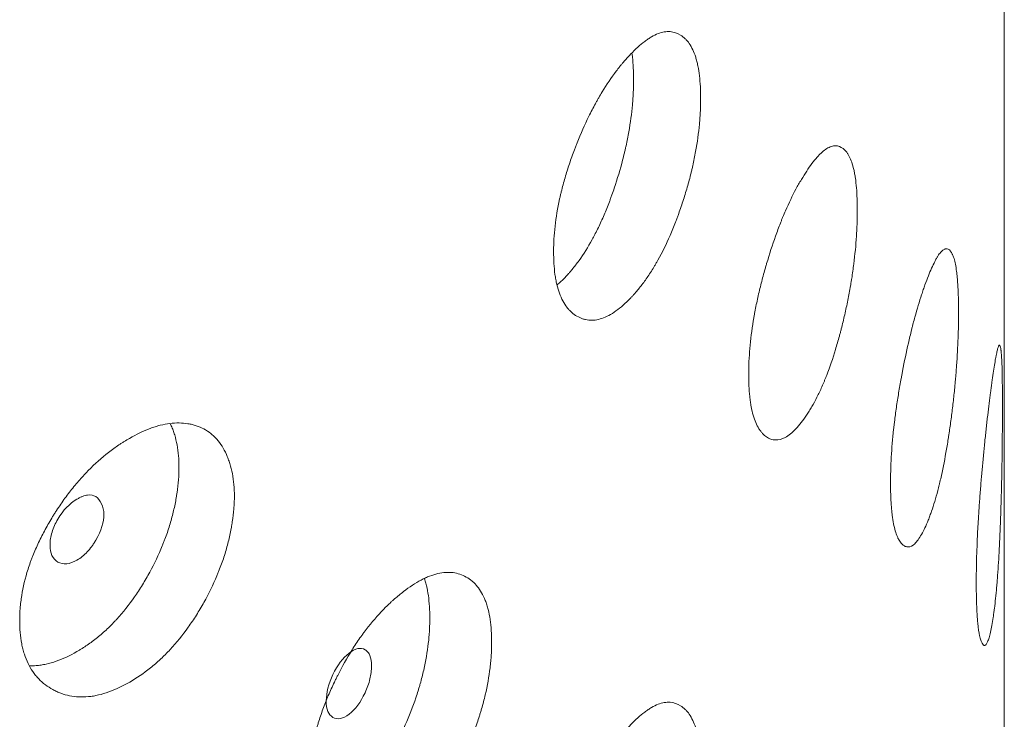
# Model space of a CAD drawing. Header units: millimetres. Extents: x 4 to 1188, y 1 to 840.
# Tile 166 of 203: x 982.34 to 986.11, y 245.15 to 247.83. Entities that reach past the tile are written whole.
import ezdxf

# ---------------------------------------------------------------- set-up
doc = ezdxf.new("R2010")
doc.units = ezdxf.units.MM
doc.layers.add('1', color=7, linetype='Continuous')

msp = doc.modelspace()

# ---------------------------------------------------------------- linework, layer by layer
at = {"layer": '1', "color": 154, "linetype": 'Continuous', "lineweight": 13}
msp.add_line((986.1064, 142.3019), (986.1064, 256.7281), dxfattribs=at)
for points, knots in [([(984.9442, 247.5302), (984.9442, 247.5282), (984.9442, 247.5263), (984.9442, 247.5224), (984.9441, 247.5165), (984.9439, 247.5026), (984.9432, 247.4824), (984.9422, 247.4658), (984.9413, 247.4532), (984.941, 247.4489), (984.9403, 247.4405), (984.94, 247.4362), (984.9364, 247.3979), (984.9316, 247.3629), (984.9218, 247.3091), (984.9181, 247.291), (984.913, 247.268), (984.9119, 247.2634), (984.9097, 247.2542), (984.9064, 247.2404), (984.9029, 247.2266), (984.8955, 247.1993), (984.8903, 247.1812), (984.882, 247.1542), (984.8792, 247.1452), (984.8733, 247.1273), (984.8703, 247.1184), (984.8642, 247.1006), (984.8611, 247.0917), (984.8562, 247.0785), (984.8546, 247.0741), (984.8513, 247.0653), (984.8496, 247.061), (984.8412, 247.0393), (984.8343, 247.0224), (984.8127, 246.9728), (984.7973, 246.9413), (984.7787, 246.9079), (984.7766, 246.9043), (984.7724, 246.897), (984.7661, 246.8863), (984.7598, 246.8759), (984.7469, 246.8558), (984.7383, 246.843), (984.7207, 246.8188), (984.7118, 246.8073), (984.6982, 246.791), (984.6937, 246.7857), (984.6868, 246.7781), (984.6845, 246.7755), (984.6799, 246.7706), (984.6776, 246.7681), (984.6569, 246.7466), (984.6385, 246.7302), (984.611, 246.7106), (984.6019, 246.7049), (984.5837, 246.6952), (984.5747, 246.6913), (984.5485, 246.6826), (984.5276, 246.68), (984.5079, 246.6831), (984.5002, 246.6848), (984.4963, 246.6859), (984.485, 246.6897), (984.4778, 246.693), (984.4638, 246.7012), (984.4571, 246.706), (984.4476, 246.7145), (984.4429, 246.719), (984.4384, 246.7241), (984.4355, 246.7275), (984.434, 246.7293), (984.4212, 246.7458), (984.4116, 246.7636), (984.4001, 246.7952), (984.3959, 246.8093), (984.3924, 246.8247), (984.3911, 246.831), (984.3905, 246.8342), (984.3887, 246.8438), (984.3876, 246.8504), (984.383, 246.8841), (984.3809, 246.9206), (984.3815, 246.9598), (984.382, 246.9758), (984.3824, 246.9839), (984.3838, 247.0083), (984.3852, 247.0249), (984.3908, 247.0754), (984.3966, 247.1101), (984.4054, 247.1506), (984.4064, 247.1551), (984.4085, 247.1641), (984.4117, 247.1776), (984.4152, 247.1911), (984.4224, 247.218), (984.4277, 247.2359), (984.4389, 247.2717), (984.4449, 247.2895), (984.4545, 247.3161), (984.4578, 247.325), (984.4628, 247.3383), (984.4646, 247.3427), (984.468, 247.3516), (984.4697, 247.356), (984.4855, 247.3954), (984.5004, 247.4294), (984.5244, 247.4784), (984.5326, 247.4944), (984.5433, 247.514), (984.5454, 247.5179), (984.5497, 247.5256), (984.5519, 247.5294), (984.5584, 247.5407), (984.5627, 247.548), (984.5846, 247.5841), (984.6025, 247.6105), (984.6253, 247.6406), (984.6322, 247.6495), (984.6392, 247.658), (984.6438, 247.6636), (984.6461, 247.6663), (984.6577, 247.6799), (984.6669, 247.6901), (984.6943, 247.7187), (984.7124, 247.7352), (984.7324, 247.7503), (984.7346, 247.7519), (984.7391, 247.7551), (984.7456, 247.7596), (984.7607, 247.769), (984.7815, 247.7791), (984.8013, 247.7846), (984.8146, 247.7861), (984.8202, 247.7862), (984.8239, 247.7861), (984.8257, 247.7861), (984.8421, 247.7849), (984.8554, 247.7802), (984.8737, 247.7688), (984.8796, 247.7643), (984.8866, 247.7575), (984.8879, 247.7561), (984.8906, 247.7532), (984.8946, 247.7487), (984.8984, 247.7438), (984.9105, 247.7263), (984.9186, 247.709), (984.9268, 247.683), (984.9283, 247.6776), (984.9312, 247.6663), (984.9325, 247.6605), (984.9361, 247.6425), (984.9381, 247.6299), (984.9427, 247.5902), (984.9442, 247.5613), (984.9442, 247.5302)], [0, 0, 0, 0, 0.001953, 0.001953, 0.003906, 0.007813, 0.015625, 0.023438, 0.023438, 0.027344, 0.027344, 0.03125, 0.03125, 0.0625, 0.0625, 0.078125, 0.078125, 0.082031, 0.082031, 0.085938, 0.09375, 0.09375, 0.109375, 0.109375, 0.117188, 0.117188, 0.125, 0.125, 0.132813, 0.132813, 0.136719, 0.136719, 0.140625, 0.140625, 0.15625, 0.15625, 0.1875, 0.1875, 0.191406, 0.191406, 0.195313, 0.203125, 0.203125, 0.21875, 0.21875, 0.234375, 0.234375, 0.242188, 0.242188, 0.246094, 0.246094, 0.25, 0.25, 0.28125, 0.28125, 0.296875, 0.296875, 0.3125, 0.3125, 0.34375, 0.351563, 0.351563, 0.359375, 0.359375, 0.375, 0.375, 0.390625, 0.390625, 0.398438, 0.402344, 0.402344, 0.40625, 0.40625, 0.4375, 0.4375, 0.453125, 0.457031, 0.457031, 0.460938, 0.460938, 0.46875, 0.46875, 0.5, 0.507813, 0.507813, 0.515625, 0.515625, 0.53125, 0.53125, 0.5625, 0.5625, 0.566406, 0.566406, 0.570313, 0.578125, 0.578125, 0.59375, 0.59375, 0.609375, 0.609375, 0.617188, 0.617188, 0.621094, 0.621094, 0.625, 0.625, 0.65625, 0.65625, 0.671875, 0.671875, 0.675781, 0.675781, 0.679688, 0.679688, 0.6875, 0.6875, 0.71875, 0.71875, 0.726563, 0.730469, 0.730469, 0.734375, 0.734375, 0.75, 0.75, 0.78125, 0.78125, 0.785156, 0.785156, 0.789063, 0.796875, 0.8125, 0.828125, 0.835938, 0.839844, 0.839844, 0.84375, 0.84375, 0.875, 0.875, 0.890625, 0.890625, 0.894531, 0.894531, 0.898438, 0.90625, 0.90625, 0.9375, 0.9375, 0.945313, 0.945313, 0.953125, 0.953125, 0.96875, 0.96875, 1, 1, 1, 1]), ([(984.6814, 247.7025), (984.6821, 247.6978), (984.6827, 247.6931), (984.6861, 247.6619), (984.6875, 247.6333), (984.6875, 247.6027)], [0, 0, 0, 0, 0.155049, 0.155049, 1, 1, 1, 1]), ([(984.6875, 247.6027), (984.6875, 247.6007), (984.6875, 247.5988), (984.6875, 247.5949), (984.6875, 247.5891), (984.6872, 247.5754), (984.6866, 247.5555), (984.6857, 247.5392), (984.6848, 247.5267), (984.6845, 247.5226), (984.6839, 247.5142), (984.6835, 247.5101), (984.6801, 247.4723), (984.6756, 247.4378), (984.6662, 247.3848), (984.6627, 247.3669), (984.6577, 247.3443), (984.6567, 247.3398), (984.6546, 247.3307), (984.6514, 247.317), (984.648, 247.3035), (984.6363, 247.2584), (984.6256, 247.2227), (984.6107, 247.1787), (984.6076, 247.1699), (984.6029, 247.1567), (984.6013, 247.1523), (984.5981, 247.1436), (984.5965, 247.1393), (984.5884, 247.1178), (984.5748, 247.0841), (984.5566, 247.0439), (984.5431, 247.0168), (984.5372, 247.0054), (984.5332, 246.9979), (984.5312, 246.9942), (984.5129, 246.9609), (984.4961, 246.9342), (984.4701, 246.8981), (984.459, 246.8838), (984.4478, 246.8706), (984.4433, 246.8653), (984.4411, 246.8627), (984.4343, 246.8551), (984.4297, 246.8502), (984.4153, 246.8352), (984.4053, 246.8257), (984.3954, 246.8171)], [0, 0, 0, 0, 0.007312, 0.007312, 0.014623, 0.029247, 0.058493, 0.08774, 0.08774, 0.102363, 0.102363, 0.116986, 0.116986, 0.233973, 0.233973, 0.292466, 0.292466, 0.307089, 0.307089, 0.321713, 0.350959, 0.350959, 0.467946, 0.467946, 0.497192, 0.497192, 0.511816, 0.511816, 0.526439, 0.526439, 0.584932, 0.643425, 0.672672, 0.687295, 0.687295, 0.701919, 0.701919, 0.818905, 0.818905, 0.877398, 0.892022, 0.892022, 0.906645, 0.906645, 0.935891, 0.935891, 1, 1, 1, 1]), ([(985.5438, 247.1015), (985.5438, 247.0995), (985.5438, 247.0976), (985.5438, 247.0937), (985.5438, 247.0878), (985.5436, 247.0739), (985.5431, 247.0536), (985.5424, 247.0369), (985.5418, 247.0243), (985.5416, 247.02), (985.5411, 247.0115), (985.5409, 247.0072), (985.5383, 246.9686), (985.5349, 246.9333), (985.528, 246.8789), (985.5254, 246.8605), (985.5217, 246.8372), (985.521, 246.8325), (985.5194, 246.8231), (985.5171, 246.8091), (985.5146, 246.7951), (985.5094, 246.7672), (985.5056, 246.7488), (985.4997, 246.7212), (985.4977, 246.712), (985.4935, 246.6937), (985.4914, 246.6846), (985.487, 246.6664), (985.4847, 246.6573), (985.4812, 246.6437), (985.4801, 246.6392), (985.4777, 246.6302), (985.4765, 246.6257), (985.4705, 246.6035), (985.4655, 246.5861), (985.4499, 246.535), (985.4388, 246.5025), (985.4253, 246.4678), (985.4237, 246.4639), (985.4207, 246.4564), (985.4161, 246.4452), (985.4115, 246.4344), (985.4021, 246.4134), (985.3958, 246.4), (985.3829, 246.3745), (985.3763, 246.3624), (985.3664, 246.3452), (985.363, 246.3396), (985.358, 246.3314), (985.3563, 246.3288), (985.3529, 246.3235), (985.3512, 246.3209), (985.3359, 246.2979), (985.3223, 246.2802), (985.3018, 246.2586), (985.295, 246.2523), (985.2814, 246.2413), (985.2747, 246.2368), (985.255, 246.2262), (985.2393, 246.2222), (985.2244, 246.2239), (985.2186, 246.225), (985.2156, 246.2258), (985.2071, 246.2288), (985.2016, 246.2316), (985.191, 246.2388), (985.186, 246.2432), (985.1787, 246.251), (985.1751, 246.2552), (985.1717, 246.2599), (985.1695, 246.2631), (985.1684, 246.2648), (985.1586, 246.2804), (985.1513, 246.2975), (985.1425, 246.3282), (985.1393, 246.3421), (985.1366, 246.3572), (985.1356, 246.3634), (985.1351, 246.3666), (985.1338, 246.3761), (985.133, 246.3826), (985.1294, 246.416), (985.1278, 246.4523), (985.1283, 246.4916), (985.1286, 246.5075), (985.1289, 246.5157), (985.13, 246.5402), (985.1311, 246.5569), (985.1354, 246.6078), (985.1398, 246.6429), (985.1465, 246.684), (985.1473, 246.6886), (985.1489, 246.6978), (985.1514, 246.7115), (985.154, 246.7253), (985.1595, 246.7527), (985.1635, 246.771), (985.1721, 246.8075), (985.1767, 246.8257), (985.184, 246.8531), (985.1865, 246.8622), (985.1903, 246.8758), (985.1916, 246.8804), (985.1942, 246.8895), (985.1955, 246.894), (985.2075, 246.9346), (985.2188, 246.9696), (985.2369, 247.0203), (985.2431, 247.0369), (985.2511, 247.0573), (985.2527, 247.0613), (985.2559, 247.0693), (985.2575, 247.0732), (985.2624, 247.085), (985.2657, 247.0927), (985.2821, 247.1303), (985.2954, 247.158), (985.3124, 247.1897), (985.3176, 247.199), (985.3227, 247.208), (985.3262, 247.2139), (985.3279, 247.2169), (985.3365, 247.2313), (985.3433, 247.2421), (985.3635, 247.2726), (985.3768, 247.2904), (985.3915, 247.3069), (985.3931, 247.3087), (985.3964, 247.3121), (985.4012, 247.3171), (985.4122, 247.3276), (985.4273, 247.3391), (985.4417, 247.346), (985.4513, 247.3484), (985.4553, 247.3489), (985.458, 247.3491), (985.4593, 247.3492), (985.4711, 247.3491), (985.4806, 247.3454), (985.4938, 247.3353), (985.498, 247.3311), (985.5029, 247.3248), (985.5039, 247.3235), (985.5059, 247.3208), (985.5087, 247.3166), (985.5114, 247.3119), (985.52, 247.2952), (985.5258, 247.2786), (985.5315, 247.2531), (985.5326, 247.2478), (985.5347, 247.2367), (985.5356, 247.231), (985.5381, 247.2133), (985.5395, 247.2008), (985.5428, 247.1614), (985.5438, 247.1326), (985.5438, 247.1015)], [0, 0, 0, 0, 0.001953, 0.001953, 0.003906, 0.007812, 0.015625, 0.023437, 0.023437, 0.027344, 0.027344, 0.03125, 0.03125, 0.0625, 0.0625, 0.078125, 0.078125, 0.082031, 0.082031, 0.085937, 0.09375, 0.09375, 0.109375, 0.109375, 0.117187, 0.117187, 0.125, 0.125, 0.132812, 0.132812, 0.136719, 0.136719, 0.140625, 0.140625, 0.15625, 0.15625, 0.1875, 0.1875, 0.191406, 0.191406, 0.195312, 0.203125, 0.203125, 0.21875, 0.21875, 0.234375, 0.234375, 0.242187, 0.242187, 0.246094, 0.246094, 0.25, 0.25, 0.28125, 0.28125, 0.296875, 0.296875, 0.3125, 0.3125, 0.34375, 0.351562, 0.351562, 0.359375, 0.359375, 0.375, 0.375, 0.390625, 0.390625, 0.398437, 0.402344, 0.402344, 0.40625, 0.40625, 0.4375, 0.4375, 0.453125, 0.457031, 0.457031, 0.460937, 0.460937, 0.46875, 0.46875, 0.5, 0.507812, 0.507812, 0.515625, 0.515625, 0.53125, 0.53125, 0.5625, 0.5625, 0.566406, 0.566406, 0.570312, 0.578125, 0.578125, 0.59375, 0.59375, 0.609375, 0.609375, 0.617187, 0.617187, 0.621094, 0.621094, 0.625, 0.625, 0.65625, 0.65625, 0.671875, 0.671875, 0.675781, 0.675781, 0.679687, 0.679687, 0.6875, 0.6875, 0.71875, 0.71875, 0.726562, 0.730469, 0.730469, 0.734375, 0.734375, 0.75, 0.75, 0.78125, 0.78125, 0.785156, 0.785156, 0.789063, 0.796875, 0.8125, 0.828125, 0.835938, 0.839844, 0.839844, 0.84375, 0.84375, 0.875, 0.875, 0.890625, 0.890625, 0.894531, 0.894531, 0.898438, 0.90625, 0.90625, 0.9375, 0.9375, 0.945313, 0.945313, 0.953125, 0.953125, 0.96875, 0.96875, 1, 1, 1, 1]), ([(985.9314, 246.7127), (985.9314, 246.7108), (985.9314, 246.7088), (985.9314, 246.7049), (985.9314, 246.699), (985.9313, 246.6851), (985.931, 246.6648), (985.9306, 246.6481), (985.9303, 246.6354), (985.9301, 246.6311), (985.9298, 246.6226), (985.9297, 246.6183), (985.9283, 246.5795), (985.9264, 246.544), (985.9224, 246.4891), (985.9209, 246.4705), (985.9188, 246.447), (985.9184, 246.4422), (985.9175, 246.4328), (985.9162, 246.4186), (985.9147, 246.4045), (985.9118, 246.3763), (985.9096, 246.3575), (985.9062, 246.3296), (985.905, 246.3203), (985.9026, 246.3017), (985.9013, 246.2925), (985.8988, 246.274), (985.8974, 246.2648), (985.8954, 246.2509), (985.8947, 246.2463), (985.8933, 246.2372), (985.8926, 246.2327), (985.8891, 246.2101), (985.8861, 246.1923), (985.8769, 246.1402), (985.8702, 246.107), (985.862, 246.0714), (985.8611, 246.0675), (985.8593, 246.0597), (985.8565, 246.0482), (985.8537, 246.0372), (985.848, 246.0155), (985.8441, 246.0017), (985.8362, 245.9754), (985.8321, 245.9629), (985.8259, 245.945), (985.8238, 245.9392), (985.8207, 245.9307), (985.8196, 245.9279), (985.8175, 245.9224), (985.8164, 245.9196), (985.8068, 245.8956), (985.7982, 245.8771), (985.7852, 245.8542), (985.7808, 245.8473), (985.7721, 245.8355), (985.7678, 245.8305), (985.7551, 245.8186), (985.7448, 245.8136), (985.7351, 245.8142), (985.7312, 245.815), (985.7293, 245.8156), (985.7237, 245.818), (985.7201, 245.8205), (985.7131, 245.827), (985.7097, 245.831), (985.7048, 245.8383), (985.7025, 245.8422), (985.7002, 245.8467), (985.6987, 245.8498), (985.698, 245.8514), (985.6914, 245.8664), (985.6865, 245.883), (985.6806, 245.9131), (985.6784, 245.9267), (985.6767, 245.9417), (985.676, 245.9478), (985.6757, 245.9509), (985.6747, 245.9604), (985.6742, 245.9669), (985.6718, 246), (985.6707, 246.0361), (985.671, 246.0755), (985.6713, 246.0915), (985.6715, 246.0996), (985.6722, 246.1242), (985.6729, 246.141), (985.6758, 246.1922), (985.6788, 246.2276), (985.6833, 246.2692), (985.6839, 246.2738), (985.6849, 246.2831), (985.6866, 246.297), (985.6883, 246.3109), (985.692, 246.3387), (985.6947, 246.3573), (985.7005, 246.3944), (985.7035, 246.4129), (985.7084, 246.4407), (985.71, 246.45), (985.7126, 246.4639), (985.7134, 246.4686), (985.7151, 246.4778), (985.716, 246.4824), (985.7239, 246.5238), (985.7314, 246.5596), (985.7432, 246.6115), (985.7473, 246.6285), (985.7525, 246.6494), (985.7535, 246.6536), (985.7556, 246.6618), (985.7567, 246.6658), (985.7599, 246.6779), (985.762, 246.6858), (985.7726, 246.7245), (985.7812, 246.7531), (985.792, 246.7859), (985.7952, 246.7956), (985.7985, 246.8049), (985.8007, 246.8111), (985.8018, 246.8141), (985.8072, 246.8291), (985.8115, 246.8404), (985.8242, 246.8722), (985.8324, 246.8909), (985.8415, 246.9083), (985.8425, 246.9102), (985.8444, 246.9139), (985.8474, 246.9192), (985.8541, 246.9304), (985.8633, 246.9429), (985.8719, 246.9507), (985.8777, 246.9537), (985.8801, 246.9545), (985.8817, 246.9549), (985.8825, 246.955), (985.8895, 246.9557), (985.8951, 246.9526), (985.9027, 246.9433), (985.9052, 246.9394), (985.908, 246.9335), (985.9086, 246.9322), (985.9097, 246.9296), (985.9114, 246.9256), (985.9129, 246.9211), (985.9179, 246.9049), (985.9211, 246.8886), (985.9244, 246.8636), (985.9251, 246.8583), (985.9262, 246.8473), (985.9267, 246.8417), (985.9282, 246.8241), (985.929, 246.8117), (985.9308, 246.7725), (985.9314, 246.7438), (985.9314, 246.7127)], [0, 0, 0, 0, 0.001953, 0.001953, 0.003906, 0.007813, 0.015625, 0.023438, 0.023438, 0.027344, 0.027344, 0.03125, 0.03125, 0.0625, 0.0625, 0.078125, 0.078125, 0.082031, 0.082031, 0.085938, 0.09375, 0.09375, 0.109375, 0.109375, 0.117188, 0.117188, 0.125, 0.125, 0.132813, 0.132813, 0.136719, 0.136719, 0.140625, 0.140625, 0.15625, 0.15625, 0.1875, 0.1875, 0.191406, 0.191406, 0.195313, 0.203125, 0.203125, 0.21875, 0.21875, 0.234375, 0.234375, 0.242188, 0.242188, 0.246094, 0.246094, 0.25, 0.25, 0.28125, 0.28125, 0.296875, 0.296875, 0.3125, 0.3125, 0.34375, 0.351563, 0.351563, 0.359375, 0.359375, 0.375, 0.375, 0.390625, 0.390625, 0.398438, 0.402344, 0.402344, 0.40625, 0.40625, 0.4375, 0.4375, 0.453125, 0.457031, 0.457031, 0.460938, 0.460938, 0.46875, 0.46875, 0.5, 0.507813, 0.507813, 0.515625, 0.515625, 0.53125, 0.53125, 0.5625, 0.5625, 0.566406, 0.566406, 0.570313, 0.578125, 0.578125, 0.59375, 0.59375, 0.609375, 0.609375, 0.617188, 0.617188, 0.621094, 0.621094, 0.625, 0.625, 0.65625, 0.65625, 0.671875, 0.671875, 0.675781, 0.675781, 0.679688, 0.679688, 0.6875, 0.6875, 0.71875, 0.71875, 0.726563, 0.730469, 0.730469, 0.734375, 0.734375, 0.75, 0.75, 0.78125, 0.78125, 0.785156, 0.785156, 0.789063, 0.796875, 0.8125, 0.828125, 0.835938, 0.839844, 0.839844, 0.84375, 0.84375, 0.875, 0.875, 0.890625, 0.890625, 0.894531, 0.894531, 0.898438, 0.90625, 0.90625, 0.9375, 0.9375, 0.945313, 0.945313, 0.953125, 0.953125, 0.96875, 0.96875, 1, 1, 1, 1]), ([(986.0993, 246.3464), (986.0993, 246.3444), (986.0993, 246.3425), (986.0993, 246.3386), (986.0993, 246.3327), (986.0992, 246.3187), (986.0992, 246.2984), (986.0991, 246.2817), (986.099, 246.269), (986.099, 246.2647), (986.099, 246.2562), (986.0989, 246.2519), (986.0986, 246.213), (986.0982, 246.1774), (986.0974, 246.1223), (986.097, 246.1037), (986.0966, 246.08), (986.0965, 246.0753), (986.0962, 246.0658), (986.0959, 246.0515), (986.0956, 246.0373), (986.0949, 246.009), (986.0943, 245.9901), (986.0935, 245.962), (986.0932, 245.9527), (986.0925, 245.934), (986.0922, 245.9246), (986.0915, 245.906), (986.0912, 245.8967), (986.0906, 245.8828), (986.0904, 245.8782), (986.09, 245.869), (986.0898, 245.8644), (986.0888, 245.8416), (986.088, 245.8237), (986.0853, 245.7711), (986.0832, 245.7375), (986.0805, 245.7015), (986.0802, 245.6975), (986.0796, 245.6897), (986.0787, 245.6781), (986.0778, 245.6668), (986.0758, 245.6448), (986.0744, 245.6308), (986.0716, 245.6041), (986.0702, 245.5914), (986.0679, 245.5731), (986.0671, 245.5672), (986.0659, 245.5585), (986.0655, 245.5557), (986.0647, 245.55), (986.0643, 245.5473), (986.0606, 245.5227), (986.0572, 245.5037), (986.0518, 245.48), (986.05, 245.4729), (986.0463, 245.4606), (986.0444, 245.4554), (986.0389, 245.4427), (986.0344, 245.4371), (986.0299, 245.4372), (986.0281, 245.4377), (986.0273, 245.4382), (986.0246, 245.4402), (986.023, 245.4425), (986.0197, 245.4486), (986.0181, 245.4524), (986.0158, 245.4594), (986.0146, 245.4632), (986.0135, 245.4676), (986.0128, 245.4706), (986.0124, 245.4721), (986.0093, 245.4867), (986.0069, 245.503), (986.004, 245.5328), (986.0029, 245.5463), (986.002, 245.5611), (986.0017, 245.5672), (986.0015, 245.5703), (986.0011, 245.5797), (986.0008, 245.5861), (985.9996, 245.6191), (985.9991, 245.6552), (985.9992, 245.6946), (985.9993, 245.7106), (985.9994, 245.7187), (985.9998, 245.7434), (986.0001, 245.7602), (986.0016, 245.8116), (986.0031, 245.8472), (986.0053, 245.889), (986.0056, 245.8937), (986.0061, 245.903), (986.0069, 245.917), (986.0078, 245.9311), (986.0096, 245.9591), (986.0109, 245.9778), (986.0137, 246.0152), (986.0151, 246.034), (986.0174, 246.0621), (986.0182, 246.0715), (986.0194, 246.0855), (986.0198, 246.0902), (986.0206, 246.0996), (986.0211, 246.1042), (986.0248, 246.1461), (986.0282, 246.1823), (986.0336, 246.2349), (986.0354, 246.2522), (986.0377, 246.2734), (986.0382, 246.2776), (986.0391, 246.2859), (986.0396, 246.29), (986.041, 246.3023), (986.0419, 246.3103), (986.0465, 246.3496), (986.0501, 246.3787), (986.0546, 246.4122), (986.0559, 246.422), (986.0572, 246.4315), (986.0581, 246.4378), (986.0585, 246.4409), (986.0607, 246.4562), (986.0624, 246.4677), (986.0672, 246.5002), (986.0703, 246.5194), (986.0735, 246.5373), (986.0739, 246.5393), (986.0746, 246.543), (986.0756, 246.5485), (986.0779, 246.5601), (986.081, 246.573), (986.0837, 246.5813), (986.0855, 246.5847), (986.0862, 246.5855), (986.0867, 246.586), (986.0869, 246.5862), (986.089, 246.5873), (986.0905, 246.5845), (986.0926, 246.5755), (986.0932, 246.5718), (986.0939, 246.566), (986.0941, 246.5648), (986.0944, 246.5622), (986.0948, 246.5583), (986.0951, 246.5538), (986.0963, 246.538), (986.0971, 246.5218), (986.0978, 246.4969), (986.0979, 246.4917), (986.0982, 246.4808), (986.0983, 246.4751), (986.0986, 246.4576), (986.0988, 246.4453), (986.0992, 246.4062), (986.0993, 246.3775), (986.0993, 246.3464)], [0, 0, 0, 0, 0.001953, 0.001953, 0.003906, 0.007812, 0.015625, 0.023437, 0.023437, 0.027344, 0.027344, 0.03125, 0.03125, 0.0625, 0.0625, 0.078125, 0.078125, 0.082031, 0.082031, 0.085937, 0.09375, 0.09375, 0.109375, 0.109375, 0.117187, 0.117187, 0.125, 0.125, 0.132812, 0.132812, 0.136719, 0.136719, 0.140625, 0.140625, 0.15625, 0.15625, 0.1875, 0.1875, 0.191406, 0.191406, 0.195312, 0.203125, 0.203125, 0.21875, 0.21875, 0.234375, 0.234375, 0.242187, 0.242187, 0.246094, 0.246094, 0.25, 0.25, 0.28125, 0.28125, 0.296875, 0.296875, 0.3125, 0.3125, 0.34375, 0.351562, 0.351562, 0.359375, 0.359375, 0.375, 0.375, 0.390625, 0.390625, 0.398437, 0.402344, 0.402344, 0.40625, 0.40625, 0.4375, 0.4375, 0.453125, 0.457031, 0.457031, 0.460937, 0.460937, 0.46875, 0.46875, 0.5, 0.507812, 0.507812, 0.515625, 0.515625, 0.53125, 0.53125, 0.5625, 0.5625, 0.566406, 0.566406, 0.570312, 0.578125, 0.578125, 0.59375, 0.59375, 0.609375, 0.609375, 0.617187, 0.617187, 0.621094, 0.621094, 0.625, 0.625, 0.65625, 0.65625, 0.671875, 0.671875, 0.675781, 0.675781, 0.679687, 0.679687, 0.6875, 0.6875, 0.71875, 0.71875, 0.726562, 0.730469, 0.730469, 0.734375, 0.734375, 0.75, 0.75, 0.78125, 0.78125, 0.785156, 0.785156, 0.789062, 0.796875, 0.8125, 0.828125, 0.835937, 0.839844, 0.839844, 0.84375, 0.84375, 0.875, 0.875, 0.890625, 0.890625, 0.894531, 0.894531, 0.898437, 0.90625, 0.90625, 0.9375, 0.9375, 0.945312, 0.945312, 0.953125, 0.953125, 0.96875, 0.96875, 1, 1, 1, 1]), ([(983.1597, 246.0077), (983.1596, 245.9999), (983.1594, 245.992), (983.1587, 245.9761), (983.1582, 245.9681), (983.1562, 245.9437), (983.1543, 245.9271), (983.1511, 245.906), (983.1504, 245.9018), (983.149, 245.8933), (983.1468, 245.8806), (983.1408, 245.8508), (983.1301, 245.8079), (983.1164, 245.7647), (983.1067, 245.7385), (983.1016, 245.7254), (983.0999, 245.721), (983.0964, 245.7123), (983.0946, 245.7079), (983.0781, 245.6689), (983.0615, 245.6351), (983.0339, 245.5857), (983.0242, 245.5694), (983.004, 245.5373), (982.9936, 245.5218), (982.9613, 245.4765), (982.9385, 245.4482), (982.9081, 245.4156), (982.902, 245.4092), (982.8926, 245.3998), (982.8894, 245.3967), (982.8831, 245.3906), (982.8799, 245.3876), (982.8641, 245.3728), (982.8512, 245.3617), (982.8124, 245.3306), (982.786, 245.3126), (982.7557, 245.2952), (982.7523, 245.2933), (982.7456, 245.2896), (982.7355, 245.2841), (982.7255, 245.2791), (982.7055, 245.2696), (982.6789, 245.2586), (982.6526, 245.2507), (982.633, 245.2462), (982.6265, 245.2449), (982.6135, 245.2427), (982.6071, 245.2419), (982.5755, 245.2388), (982.5516, 245.24), (982.5175, 245.247), (982.5065, 245.2502), (982.4931, 245.2551), (982.4904, 245.2562), (982.4851, 245.2584), (982.4773, 245.2618), (982.4697, 245.2656), (982.4548, 245.2738), (982.4453, 245.2799), (982.4273, 245.2936), (982.4187, 245.3012), (982.4086, 245.3117), (982.4066, 245.3138), (982.4027, 245.3182), (982.4008, 245.3205), (982.3952, 245.3274), (982.3845, 245.3416), (982.3754, 245.3574), (982.3645, 245.3799), (982.3574, 245.3977), (982.3509, 245.4203), (982.3485, 245.4303), (982.347, 245.4371), (982.3463, 245.4405), (982.3403, 245.4718), (982.3379, 245.5013), (982.3379, 245.5475), (982.3385, 245.5632), (982.3401, 245.5834), (982.3405, 245.5874), (982.3413, 245.5956), (982.3426, 245.6078), (982.3444, 245.6201), (982.3509, 245.6613), (982.3589, 245.6948), (982.3725, 245.7374), (982.3754, 245.746), (982.38, 245.7589), (982.3816, 245.7632), (982.3848, 245.7718), (982.3865, 245.7761), (982.395, 245.7975), (982.4024, 245.8144), (982.4183, 245.848), (982.4268, 245.8646), (982.4447, 245.8976), (982.4542, 245.9139), (982.4666, 245.9341), (982.4691, 245.9382), (982.4742, 245.9462), (982.4819, 245.9582), (982.4897, 245.97), (982.5057, 245.9933), (982.5276, 246.0235), (982.5569, 246.0594), (982.5753, 246.0799), (982.5847, 246.0901), (982.5878, 246.0934), (982.5941, 246.1), (982.5972, 246.1032), (982.6256, 246.1321), (982.6515, 246.155), (982.6911, 246.1858), (982.7044, 246.1954), (982.7212, 246.2067), (982.7246, 246.209), (982.7313, 246.2133), (982.7347, 246.2155), (982.7447, 246.2218), (982.7514, 246.2258), (982.7848, 246.2452), (982.8111, 246.2579), (982.8437, 246.2699), (982.8501, 246.2722), (982.8598, 246.2752), (982.8631, 246.2761), (982.8695, 246.2779), (982.8727, 246.2788), (982.8885, 246.2827), (982.9009, 246.2851), (982.9251, 246.288), (982.9486, 246.2893), (982.9711, 246.2873), (982.9848, 246.2852), (982.9876, 246.2847), (982.9929, 246.2836), (983.0009, 246.2819), (983.019, 246.2768), (983.0335, 246.2706), (983.052, 246.2608), (983.0651, 246.2522), (983.0772, 246.2416), (983.085, 246.2341), (983.0888, 246.2302), (983.1068, 246.2096), (983.1189, 246.1901), (983.1314, 246.1626), (983.1338, 246.157), (983.1382, 246.1453), (983.1403, 246.1393), (983.1461, 246.1208), (983.1494, 246.108), (983.1571, 246.0678), (983.1597, 246.0389), (983.1597, 246.0077)], [0, 0, 0, 0, 0.007813, 0.007813, 0.015625, 0.015625, 0.03125, 0.03125, 0.035156, 0.035156, 0.039063, 0.046875, 0.0625, 0.078125, 0.085938, 0.085938, 0.089844, 0.089844, 0.09375, 0.09375, 0.125, 0.125, 0.140625, 0.140625, 0.15625, 0.15625, 0.1875, 0.1875, 0.195313, 0.195313, 0.199219, 0.199219, 0.203125, 0.203125, 0.21875, 0.21875, 0.25, 0.25, 0.253906, 0.253906, 0.257813, 0.265625, 0.265625, 0.28125, 0.296875, 0.296875, 0.304688, 0.304688, 0.3125, 0.3125, 0.34375, 0.34375, 0.359375, 0.359375, 0.363281, 0.363281, 0.367188, 0.375, 0.375, 0.390625, 0.390625, 0.40625, 0.40625, 0.410156, 0.410156, 0.414063, 0.414063, 0.421875, 0.4375, 0.4375, 0.453125, 0.460938, 0.464844, 0.464844, 0.46875, 0.46875, 0.5, 0.5, 0.515625, 0.515625, 0.519531, 0.519531, 0.523438, 0.53125, 0.53125, 0.5625, 0.5625, 0.570313, 0.570313, 0.574219, 0.574219, 0.578125, 0.578125, 0.59375, 0.59375, 0.609375, 0.609375, 0.625, 0.625, 0.628906, 0.628906, 0.632813, 0.640625, 0.640625, 0.65625, 0.671875, 0.679688, 0.679688, 0.683594, 0.683594, 0.6875, 0.6875, 0.71875, 0.71875, 0.734375, 0.734375, 0.738281, 0.738281, 0.742188, 0.742188, 0.75, 0.75, 0.78125, 0.78125, 0.789063, 0.789063, 0.792969, 0.792969, 0.796875, 0.796875, 0.8125, 0.8125, 0.828125, 0.84375, 0.84375, 0.847656, 0.847656, 0.851563, 0.859375, 0.875, 0.875, 0.890625, 0.898438, 0.898438, 0.90625, 0.90625, 0.9375, 0.9375, 0.945313, 0.945313, 0.953125, 0.953125, 0.96875, 0.96875, 1, 1, 1, 1]), ([(982.9156, 246.2838), (982.9165, 246.2818), (982.9174, 246.2797), (982.9207, 246.2721), (982.9229, 246.2665), (982.9262, 246.2577), (982.9272, 246.2547), (982.9292, 246.2487), (982.934, 246.2335), (982.9378, 246.2176), (982.9452, 246.1777), (982.9477, 246.1491), (982.9476, 246.1183)], [0, 0, 0, 0, 0.044434, 0.044434, 0.16388, 0.16388, 0.223602, 0.223602, 0.283325, 0.522217, 0.522217, 1, 1, 1, 1]), ([(982.9476, 246.1183), (982.9476, 246.1029), (982.9469, 246.0872), (982.9444, 246.0551), (982.9425, 246.0388), (982.9395, 246.018), (982.9388, 246.0139), (982.9375, 246.0055), (982.9354, 245.993), (982.9297, 245.9636), (982.9194, 245.9213), (982.9063, 245.8786), (982.897, 245.8528), (982.8922, 245.8399), (982.8905, 245.8355), (982.8871, 245.8269), (982.8854, 245.8226), (982.8696, 245.784), (982.8535, 245.7505), (982.8312, 245.7096), (982.8266, 245.7014), (982.8173, 245.6852), (982.8125, 245.6772), (982.7977, 245.6532), (982.7876, 245.6377), (982.7561, 245.5925), (982.7309, 245.5608), (982.7038, 245.5316), (982.6977, 245.5252), (982.6947, 245.522), (982.6854, 245.5126), (982.6792, 245.5065), (982.6605, 245.4889), (982.6353, 245.4669), (982.6031, 245.4428), (982.5801, 245.4277), (982.5702, 245.4216), (982.5636, 245.4176), (982.5602, 245.4156), (982.5304, 245.3984), (982.504, 245.3859), (982.4648, 245.3723), (982.4519, 245.3685), (982.4357, 245.365), (982.4325, 245.3643), (982.4261, 245.3632), (982.4165, 245.3616), (982.4071, 245.3605), (982.3928, 245.3594), (982.3849, 245.3591), (982.377, 245.3593)], [0, 0, 0, 0, 0.048407, 0.048407, 0.096815, 0.096815, 0.108917, 0.108917, 0.121018, 0.145222, 0.19363, 0.242037, 0.266241, 0.266241, 0.278343, 0.278343, 0.290444, 0.290444, 0.387259, 0.387259, 0.411463, 0.411463, 0.435667, 0.435667, 0.484074, 0.484074, 0.580889, 0.592991, 0.592991, 0.605092, 0.605092, 0.629296, 0.629296, 0.677704, 0.726111, 0.750315, 0.762416, 0.762416, 0.774518, 0.774518, 0.871333, 0.871333, 0.919741, 0.919741, 0.931842, 0.931842, 0.943944, 0.968148, 0.968148, 1, 1, 1, 1]), ([(982.4541, 245.8216), (982.454, 245.8056), (982.4565, 245.7921), (982.4665, 245.7704), (982.474, 245.7622), (982.5045, 245.7451), (982.529, 245.7476), (982.5713, 245.772), (982.5843, 245.7824), (982.6023, 245.8014), (982.608, 245.8083), (982.6162, 245.8195), (982.6189, 245.8234), (982.6228, 245.8294), (982.6241, 245.8315), (982.6266, 245.8356), (982.6278, 245.8376), (982.6503, 245.8768), (982.6606, 245.9099), (982.6598, 245.9535), (982.6568, 245.967), (982.6453, 245.9923), (982.638, 246.0014), (982.6203, 246.0124), (982.6099, 246.0143), (982.5919, 246.0118), (982.5855, 246.0101), (982.5753, 246.0061), (982.5718, 246.0046), (982.5664, 246.002), (982.5645, 246.001), (982.5608, 245.9991), (982.5588, 245.9979), (982.5287, 245.9805), (982.5043, 245.955), (982.4743, 245.904), (982.4668, 245.8873), (982.4567, 245.8541), (982.4541, 245.8377), (982.4541, 245.8216)], [0, 0, 0, 0, 0.0625, 0.0625, 0.125, 0.125, 0.25, 0.25, 0.3125, 0.3125, 0.34375, 0.34375, 0.359375, 0.359375, 0.367188, 0.367188, 0.375, 0.375, 0.5, 0.5, 0.5625, 0.5625, 0.625, 0.625, 0.6875, 0.6875, 0.71875, 0.71875, 0.734375, 0.734375, 0.742188, 0.742188, 0.75, 0.75, 0.875, 0.875, 0.9375, 0.9375, 1, 1, 1, 1]), ([(984.1442, 245.4493), (984.1442, 245.4474), (984.1442, 245.4454), (984.1441, 245.4415), (984.1441, 245.4356), (984.1438, 245.4218), (984.1429, 245.4016), (984.1416, 245.3851), (984.1405, 245.3726), (984.1401, 245.3684), (984.1392, 245.36), (984.1388, 245.3558), (984.1342, 245.3177), (984.1281, 245.2832), (984.1157, 245.2303), (984.111, 245.2125), (984.1044, 245.19), (984.103, 245.1855), (984.1003, 245.1765), (984.0961, 245.163), (984.0916, 245.1496), (984.0823, 245.1229), (984.0757, 245.1053), (984.0652, 245.079), (984.0616, 245.0703), (984.0542, 245.053), (984.0504, 245.0443), (984.0426, 245.0271), (984.0386, 245.0185), (984.0325, 245.0057), (984.0304, 245.0015), (984.0263, 244.993), (984.0242, 244.9888), (984.0136, 244.9679), (984.0049, 244.9516), (983.9777, 244.904), (983.9583, 244.8739), (983.935, 244.8422), (983.9324, 244.8388), (983.9271, 244.8319), (983.9192, 244.8217), (983.9113, 244.812), (983.8952, 244.7929), (983.8844, 244.781), (983.8624, 244.7583), (983.8513, 244.7477), (983.8344, 244.7326), (983.8288, 244.7278), (983.8202, 244.7207), (983.8174, 244.7184), (983.8117, 244.7138), (983.8088, 244.7116), (983.7831, 244.6919), (983.7603, 244.6772), (983.7264, 244.6601), (983.7151, 244.6552), (983.6926, 244.6472), (983.6816, 244.6441), (983.6493, 244.6377), (983.6237, 244.6371), (983.5996, 244.6419), (983.59, 244.6443), (983.5853, 244.6457), (983.5715, 244.6505), (983.5626, 244.6545), (983.5456, 244.664), (983.5374, 244.6694), (983.5257, 244.6787), (983.52, 244.6837), (983.5146, 244.6891), (983.511, 244.6928), (983.5092, 244.6948), (983.4936, 244.7124), (983.4819, 244.7311), (983.4679, 244.7636), (983.4628, 244.7782), (983.4586, 244.7939), (983.457, 244.8003), (983.4563, 244.8035), (983.4541, 244.8134), (983.4528, 244.8201), (983.4472, 244.8542), (983.4447, 244.8908), (983.4454, 244.93), (983.446, 244.9459), (983.4464, 244.9539), (983.4481, 244.9783), (983.4498, 244.9947), (983.4567, 245.0447), (983.4637, 245.0789), (983.4744, 245.1186), (983.4756, 245.123), (983.4782, 245.1318), (983.4821, 245.1451), (983.4863, 245.1582), (983.4951, 245.1845), (983.5015, 245.202), (983.5152, 245.2367), (983.5226, 245.2539), (983.5342, 245.2797), (983.5382, 245.2883), (983.5444, 245.3012), (983.5465, 245.3054), (983.5507, 245.314), (983.5528, 245.3182), (983.5721, 245.3562), (983.5904, 245.3888), (983.6197, 245.4357), (983.6299, 245.451), (983.6429, 245.4696), (983.6456, 245.4733), (983.6508, 245.4806), (983.6535, 245.4842), (983.6615, 245.4949), (983.6668, 245.5019), (983.6937, 245.536), (983.7158, 245.5608), (983.7441, 245.5889), (983.7526, 245.5971), (983.7612, 245.6049), (983.7669, 245.6101), (983.7698, 245.6127), (983.7841, 245.6252), (983.7955, 245.6346), (983.8296, 245.6607), (983.8521, 245.6755), (983.8771, 245.6888), (983.8799, 245.6902), (983.8854, 245.693), (983.8936, 245.6969), (983.9125, 245.705), (983.9385, 245.7131), (983.9633, 245.7168), (983.98, 245.7171), (983.9871, 245.7167), (983.9918, 245.7163), (983.9941, 245.7161), (984.0147, 245.7134), (984.0314, 245.7075), (984.0546, 245.6944), (984.0621, 245.6894), (984.0709, 245.682), (984.0726, 245.6804), (984.0761, 245.6773), (984.0811, 245.6724), (984.0859, 245.6671), (984.1012, 245.6485), (984.1116, 245.6305), (984.122, 245.6038), (984.124, 245.5982), (984.1276, 245.5866), (984.1293, 245.5807), (984.1339, 245.5624), (984.1364, 245.5496), (984.1423, 245.5095), (984.1442, 245.4804), (984.1442, 245.4493)], [0, 0, 0, 0, 0.001953, 0.001953, 0.003906, 0.007813, 0.015625, 0.023438, 0.023438, 0.027344, 0.027344, 0.03125, 0.03125, 0.0625, 0.0625, 0.078125, 0.078125, 0.082031, 0.082031, 0.085937, 0.09375, 0.09375, 0.109375, 0.109375, 0.117187, 0.117187, 0.125, 0.125, 0.132812, 0.132812, 0.136719, 0.136719, 0.140625, 0.140625, 0.15625, 0.15625, 0.1875, 0.1875, 0.191406, 0.191406, 0.195312, 0.203125, 0.203125, 0.21875, 0.21875, 0.234375, 0.234375, 0.242187, 0.242187, 0.246094, 0.246094, 0.25, 0.25, 0.28125, 0.28125, 0.296875, 0.296875, 0.3125, 0.3125, 0.34375, 0.351562, 0.351562, 0.359375, 0.359375, 0.375, 0.375, 0.390625, 0.390625, 0.398437, 0.402344, 0.402344, 0.40625, 0.40625, 0.4375, 0.4375, 0.453125, 0.457031, 0.457031, 0.460937, 0.460937, 0.46875, 0.46875, 0.5, 0.507812, 0.507812, 0.515625, 0.515625, 0.53125, 0.53125, 0.5625, 0.5625, 0.566406, 0.566406, 0.570312, 0.578125, 0.578125, 0.59375, 0.59375, 0.609375, 0.609375, 0.617187, 0.617187, 0.621094, 0.621094, 0.625, 0.625, 0.65625, 0.65625, 0.671875, 0.671875, 0.675781, 0.675781, 0.679687, 0.679687, 0.6875, 0.6875, 0.71875, 0.71875, 0.726562, 0.730469, 0.730469, 0.734375, 0.734375, 0.75, 0.75, 0.78125, 0.78125, 0.785156, 0.785156, 0.789062, 0.796875, 0.8125, 0.828125, 0.835937, 0.839844, 0.839844, 0.84375, 0.84375, 0.875, 0.875, 0.890625, 0.890625, 0.894531, 0.894531, 0.898437, 0.90625, 0.90625, 0.9375, 0.9375, 0.945312, 0.945312, 0.953125, 0.953125, 0.96875, 0.96875, 1, 1, 1, 1]), ([(983.8874, 245.692), (983.8883, 245.6893), (983.8892, 245.6865), (983.8918, 245.6779), (983.8934, 245.672), (983.8977, 245.6538), (983.9001, 245.641), (983.9057, 245.6012), (983.9075, 245.5724), (983.9075, 245.5417)], [0, 0, 0, 0, 0.064671, 0.064671, 0.19829, 0.19829, 0.465526, 0.465526, 1, 1, 1, 1]), ([(983.9075, 245.5417), (983.9075, 245.5398), (983.9075, 245.5379), (983.9075, 245.534), (983.9074, 245.5282), (983.9071, 245.5145), (983.9063, 245.4947), (983.9051, 245.4784), (983.9041, 245.4661), (983.9037, 245.462), (983.9028, 245.4537), (983.9024, 245.4495), (983.8981, 245.412), (983.8922, 245.378), (983.8803, 245.3259), (983.8759, 245.3083), (983.8696, 245.2861), (983.8683, 245.2817), (983.8656, 245.2728), (983.8616, 245.2595), (983.8572, 245.2462), (983.8424, 245.2022), (983.8288, 245.1675), (983.8099, 245.1248), (983.806, 245.1163), (983.8001, 245.1036), (983.7981, 245.0993), (983.7941, 245.0909), (983.792, 245.0868), (983.7817, 245.066), (983.7647, 245.0335), (983.7417, 244.995), (983.7248, 244.9691), (983.7173, 244.9583), (983.7123, 244.9511), (983.7098, 244.9476), (983.6869, 244.916), (983.6659, 244.8908), (983.6334, 244.8571), (983.6197, 244.8438), (983.6057, 244.8315), (983.6001, 244.8267), (983.5973, 244.8243), (983.5888, 244.8173), (983.5832, 244.8128), (983.555, 244.7913), (983.5326, 244.7769), (983.5046, 244.7631), (983.499, 244.7605), (983.4906, 244.757), (983.4878, 244.7559), (983.4833, 244.7542), (983.4815, 244.7535), (983.4798, 244.7529)], [0, 0, 0, 0, 0.006611, 0.006611, 0.013222, 0.026444, 0.052888, 0.079331, 0.079331, 0.092553, 0.092553, 0.105775, 0.105775, 0.211551, 0.211551, 0.264438, 0.264438, 0.27766, 0.27766, 0.290882, 0.317326, 0.317326, 0.423101, 0.423101, 0.449545, 0.449545, 0.462767, 0.462767, 0.475989, 0.475989, 0.528877, 0.581764, 0.608208, 0.62143, 0.62143, 0.634652, 0.634652, 0.740427, 0.740427, 0.793315, 0.806537, 0.806537, 0.819759, 0.819759, 0.846203, 0.846203, 0.951978, 0.951978, 0.978422, 0.978422, 0.991644, 0.991644, 1, 1, 1, 1]), ([(983.5112, 245.2247), (983.5111, 245.2087), (983.5132, 245.1954), (983.5218, 245.1745), (983.5281, 245.1668), (983.5454, 245.157), (983.5549, 245.1556), (983.5755, 245.1598), (983.5865, 245.1653), (983.6226, 245.1932), (983.6428, 245.2203), (983.668, 245.2744), (983.6742, 245.2919), (983.6805, 245.3174), (983.682, 245.3258), (983.6841, 245.3423), (983.6846, 245.3503), (983.6846, 245.3746), (983.6825, 245.3879), (983.6763, 245.4036), (983.6737, 245.4081), (983.6675, 245.4157), (983.6639, 245.4187), (983.6513, 245.4259), (983.642, 245.4272), (983.6216, 245.4228), (983.6107, 245.4172), (983.5746, 245.3893), (983.5538, 245.3619), (983.5199, 245.2909), (983.5113, 245.2569), (983.5112, 245.2247)], [0, 0, 0, 0, 0.0625, 0.0625, 0.125, 0.125, 0.1875, 0.1875, 0.25, 0.25, 0.375, 0.375, 0.4375, 0.4375, 0.46875, 0.46875, 0.5, 0.5, 0.5625, 0.5625, 0.59375, 0.59375, 0.625, 0.625, 0.6875, 0.6875, 0.75, 0.75, 0.875, 0.875, 1, 1, 1, 1]), ([(984.9442, 244.964), (984.9442, 244.9621), (984.9442, 244.9601), (984.9442, 244.9562), (984.9441, 244.9503), (984.9439, 244.9364), (984.9432, 244.9162), (984.9422, 244.8996), (984.9413, 244.887), (984.941, 244.8828), (984.9403, 244.8743), (984.94, 244.8701), (984.9364, 244.8317), (984.9316, 244.7968), (984.9218, 244.743), (984.9181, 244.7248), (984.913, 244.7019), (984.9119, 244.6973), (984.9097, 244.688), (984.9064, 244.6742), (984.9029, 244.6605), (984.8955, 244.6332), (984.8903, 244.615), (984.882, 244.588), (984.8792, 244.5791), (984.8733, 244.5612), (984.8703, 244.5523), (984.8642, 244.5345), (984.8611, 244.5256), (984.8562, 244.5124), (984.8546, 244.508), (984.8513, 244.4992), (984.8496, 244.4948), (984.8412, 244.4732), (984.8343, 244.4563), (984.8127, 244.4067), (984.7973, 244.3752), (984.7787, 244.3418), (984.7766, 244.3381), (984.7724, 244.3309), (984.7661, 244.3201), (984.7598, 244.3098), (984.7469, 244.2896), (984.7383, 244.2769), (984.7207, 244.2526), (984.7118, 244.2412), (984.6982, 244.2249), (984.6937, 244.2196), (984.6868, 244.2119), (984.6845, 244.2094), (984.6799, 244.2044), (984.6776, 244.202), (984.6569, 244.1804), (984.6385, 244.1641), (984.611, 244.1445), (984.6019, 244.1387), (984.5837, 244.129), (984.5747, 244.1252), (984.5485, 244.1164), (984.5276, 244.1139), (984.5079, 244.117), (984.5002, 244.1187), (984.4963, 244.1197), (984.485, 244.1235), (984.4778, 244.1269), (984.4638, 244.1351), (984.4571, 244.1399), (984.4476, 244.1484), (984.4429, 244.1529), (984.4384, 244.1579), (984.4355, 244.1614), (984.434, 244.1632), (984.4212, 244.1797), (984.4116, 244.1975), (984.4001, 244.229), (984.3959, 244.2432), (984.3924, 244.2586), (984.3911, 244.2648), (984.3905, 244.268), (984.3887, 244.2777), (984.3876, 244.2843), (984.383, 244.318), (984.3809, 244.3544), (984.3815, 244.3937), (984.382, 244.4096), (984.3824, 244.4177), (984.3838, 244.4422), (984.3852, 244.4587), (984.3908, 244.5092), (984.3966, 244.544), (984.4054, 244.5844), (984.4064, 244.589), (984.4085, 244.598), (984.4117, 244.6115), (984.4152, 244.625), (984.4224, 244.6519), (984.4277, 244.6698), (984.4389, 244.7055), (984.4449, 244.7233), (984.4545, 244.75), (984.4578, 244.7589), (984.4628, 244.7722), (984.4646, 244.7766), (984.468, 244.7854), (984.4697, 244.7898), (984.4855, 244.8293), (984.5004, 244.8632), (984.5244, 244.9123), (984.5326, 244.9283), (984.5433, 244.9479), (984.5454, 244.9518), (984.5497, 244.9594), (984.5519, 244.9632), (984.5584, 244.9745), (984.5627, 244.9819), (984.5846, 245.018), (984.6025, 245.0444), (984.6253, 245.0745), (984.6322, 245.0833), (984.6392, 245.0918), (984.6438, 245.0975), (984.6461, 245.1002), (984.6577, 245.1138), (984.6669, 245.124), (984.6943, 245.1526), (984.7124, 245.1691), (984.7324, 245.1842), (984.7346, 245.1858), (984.7391, 245.1889), (984.7456, 245.1935), (984.7607, 245.2029), (984.7815, 245.213), (984.8013, 245.2185), (984.8146, 245.2199), (984.8202, 245.2201), (984.8239, 245.22), (984.8257, 245.2199), (984.8421, 245.2187), (984.8554, 245.2141), (984.8737, 245.2027), (984.8796, 245.1981), (984.8866, 245.1914), (984.8879, 245.19), (984.8906, 245.1871), (984.8946, 245.1826), (984.8984, 245.1776), (984.9105, 245.1601), (984.9186, 245.1429), (984.9268, 245.1169), (984.9283, 245.1114), (984.9312, 245.1001), (984.9325, 245.0943), (984.9361, 245.0764), (984.9381, 245.0638), (984.9427, 245.024), (984.9442, 244.9951), (984.9442, 244.964)], [0, 0, 0, 0, 0.001953, 0.001953, 0.003906, 0.007813, 0.015625, 0.023438, 0.023438, 0.027344, 0.027344, 0.03125, 0.03125, 0.0625, 0.0625, 0.078125, 0.078125, 0.082031, 0.082031, 0.085938, 0.09375, 0.09375, 0.109375, 0.109375, 0.117188, 0.117188, 0.125, 0.125, 0.132813, 0.132813, 0.136719, 0.136719, 0.140625, 0.140625, 0.15625, 0.15625, 0.1875, 0.1875, 0.191406, 0.191406, 0.195312, 0.203125, 0.203125, 0.21875, 0.21875, 0.234375, 0.234375, 0.242188, 0.242188, 0.246094, 0.246094, 0.25, 0.25, 0.28125, 0.28125, 0.296875, 0.296875, 0.3125, 0.3125, 0.34375, 0.351562, 0.351562, 0.359375, 0.359375, 0.375, 0.375, 0.390625, 0.390625, 0.398437, 0.402344, 0.402344, 0.40625, 0.40625, 0.4375, 0.4375, 0.453125, 0.457031, 0.457031, 0.460937, 0.460937, 0.46875, 0.46875, 0.5, 0.507812, 0.507812, 0.515625, 0.515625, 0.53125, 0.53125, 0.5625, 0.5625, 0.566406, 0.566406, 0.570313, 0.578125, 0.578125, 0.59375, 0.59375, 0.609375, 0.609375, 0.617188, 0.617188, 0.621094, 0.621094, 0.625, 0.625, 0.65625, 0.65625, 0.671875, 0.671875, 0.675781, 0.675781, 0.679687, 0.679687, 0.6875, 0.6875, 0.71875, 0.71875, 0.726562, 0.730469, 0.730469, 0.734375, 0.734375, 0.75, 0.75, 0.78125, 0.78125, 0.785156, 0.785156, 0.789063, 0.796875, 0.8125, 0.828125, 0.835937, 0.839844, 0.839844, 0.84375, 0.84375, 0.875, 0.875, 0.890625, 0.890625, 0.894531, 0.894531, 0.898437, 0.90625, 0.90625, 0.9375, 0.9375, 0.945312, 0.945312, 0.953125, 0.953125, 0.96875, 0.96875, 1, 1, 1, 1])]:
    msp.add_open_spline(points, degree=3, knots=knots, dxfattribs=at)

doc.saveas('drawing.dxf')
